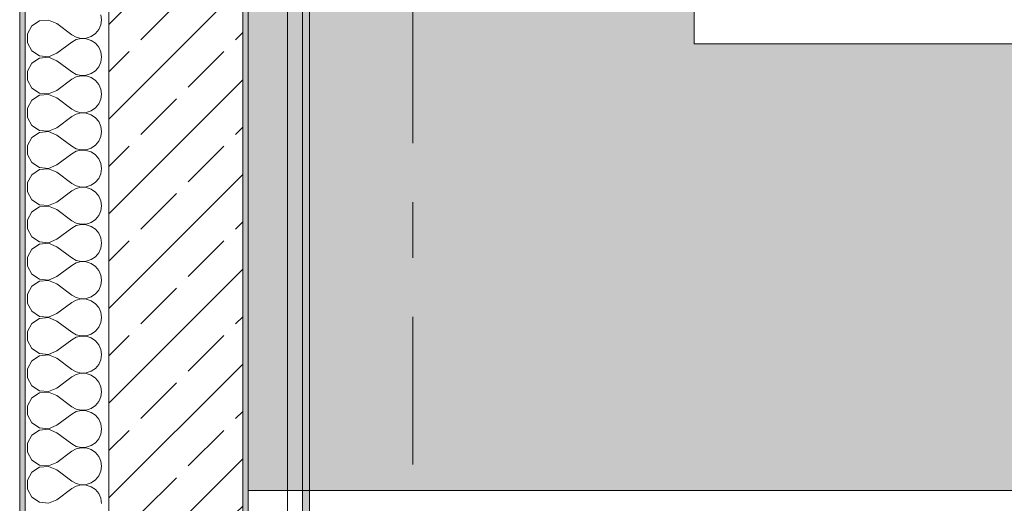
# Model space of a CAD drawing. Header units: metres. Extents: x -3.6 to 85.2, y -11 to 16.8.
# Tile 97 of 256: x -0.2 to 1.6, y 10.7 to 11.5. Entities that reach past the tile are written whole.
import ezdxf

# ---------------------------------------------------------------- set-up
doc = ezdxf.new("R2010")
doc.units = ezdxf.units.M
doc.header["$MEASUREMENT"] = 0
doc.linetypes.add('Strichlinie doppelt', pattern=[0.546806, 0.264583, -0.105833, 0.070556, -0.105833])
for name, color, linetype in [('451 - Universal.Achsen Raster', 7, 'Continuous'), ('604 - Struktur.Wand Aussen', 7, 'Continuous'), ('Neubau_653 - Abdeckung.TB Verkofferung', 7, 'Continuous'), ('Neubau_701 - Einrichtung.Möbel', 7, 'Continuous')]:
    doc.layers.add(name, color=color, linetype=linetype)
pattern_1 = [(45, (0, 0), (-0.01767767, 0.01767767), [0, -0.025])]

# ---------------------------------------------------------------- blocks, each defined once
blk = doc.blocks.new('*X59')
at = {"layer": '604 - Struktur.Wand Aussen', "color": 7, "linetype": 'Continuous', "lineweight": 5}
for p, q in [((-0.1233, 11.533), (-0.1395, 11.5314)), ((-0.1083, 11.5267), (-0.1233, 11.533)), ((-0.0283, 11.5333), (-0.0296, 11.5424)), ((-0.0296, 11.5242), (-0.0283, 11.5333)), ((-0.153, 11.5224), (-0.1607, 11.5081)), ((-0.1395, 11.5314), (-0.153, 11.5224)), ((-0.1083, 11.5267), (-0.0817, 11.5067)), ((-0.0392, 11.5087), (-0.0333, 11.5158)), ((-0.0333, 11.5158), (-0.0296, 11.5242)), ((-0.1607, 11.5081), (-0.1607, 11.4919)), ((-0.0817, 11.5067), (-0.0736, 11.5022)), ((-0.0736, 11.4978), (-0.0817, 11.4933)), ((-0.0736, 11.5022), (-0.0647, 11.5001)), ((-0.0647, 11.4999), (-0.0736, 11.4978)), ((-0.0647, 11.5001), (-0.0555, 11.5006)), ((-0.0555, 11.4994), (-0.0647, 11.4999)), ((-0.0555, 11.5006), (-0.0468, 11.5035)), ((-0.0468, 11.4965), (-0.0555, 11.4994)), ((-0.0468, 11.5035), (-0.0392, 11.5087)), ((-0.1607, 11.4919), (-0.153, 11.4776)), ((-0.1083, 11.4733), (-0.0817, 11.4933)), ((-0.0392, 11.4913), (-0.0468, 11.4965)), ((-0.0333, 11.4842), (-0.0392, 11.4913)), ((-0.0296, 11.4758), (-0.0333, 11.4842)), ((-0.153, 11.4776), (-0.1395, 11.4686)), ((-0.1395, 11.4648), (-0.153, 11.4558)), ((-0.1395, 11.4686), (-0.1233, 11.467)), ((-0.1233, 11.4663), (-0.1395, 11.4648)), ((-0.1233, 11.467), (-0.1083, 11.4733)), ((-0.1083, 11.46), (-0.1233, 11.4663)), ((-0.0283, 11.4667), (-0.0296, 11.4758)), ((-0.0296, 11.4576), (-0.0283, 11.4667)), ((-0.153, 11.4558), (-0.1607, 11.4415)), ((-0.1083, 11.46), (-0.0817, 11.44)), ((-0.0392, 11.4421), (-0.0333, 11.4491)), ((-0.0333, 11.4491), (-0.0296, 11.4576)), ((-0.1607, 11.4415), (-0.1607, 11.4252)), ((-0.1083, 11.4067), (-0.0817, 11.4267)), ((-0.0817, 11.44), (-0.0736, 11.4355)), ((-0.0736, 11.4311), (-0.0817, 11.4267)), ((-0.0736, 11.4355), (-0.0647, 11.4335)), ((-0.0647, 11.4332), (-0.0736, 11.4311)), ((-0.0647, 11.4335), (-0.0555, 11.4339)), ((-0.0555, 11.4328), (-0.0647, 11.4332)), ((-0.0555, 11.4339), (-0.0468, 11.4369)), ((-0.0468, 11.4298), (-0.0555, 11.4328)), ((-0.0468, 11.4369), (-0.0392, 11.4421)), ((-0.0392, 11.4246), (-0.0468, 11.4298)), ((-0.1607, 11.4252), (-0.153, 11.4109)), ((-0.153, 11.4109), (-0.1395, 11.4019)), ((-0.0333, 11.4175), (-0.0392, 11.4246)), ((-0.0296, 11.4091), (-0.0333, 11.4175)), ((-0.0283, 11.4), (-0.0296, 11.4091)), ((-0.1395, 11.3981), (-0.153, 11.3891)), ((-0.1395, 11.4019), (-0.1233, 11.4004)), ((-0.1233, 11.3996), (-0.1395, 11.3981)), ((-0.1233, 11.4004), (-0.1083, 11.4067)), ((-0.1083, 11.3933), (-0.1233, 11.3996)), ((-0.1083, 11.3933), (-0.0817, 11.3733)), ((-0.0333, 11.3825), (-0.0296, 11.3909)), ((-0.0296, 11.3909), (-0.0283, 11.4)), ((-0.153, 11.3891), (-0.1607, 11.3748)), ((-0.1607, 11.3748), (-0.1607, 11.3585)), ((-0.0817, 11.3733), (-0.0736, 11.3689)), ((-0.0468, 11.3702), (-0.0392, 11.3754)), ((-0.0392, 11.3754), (-0.0333, 11.3825)), ((-0.1607, 11.3585), (-0.153, 11.3442)), ((-0.1083, 11.34), (-0.0817, 11.36)), ((-0.0736, 11.3645), (-0.0817, 11.36)), ((-0.0736, 11.3689), (-0.0647, 11.3668)), ((-0.0647, 11.3665), (-0.0736, 11.3645)), ((-0.0647, 11.3668), (-0.0555, 11.3672)), ((-0.0555, 11.3661), (-0.0647, 11.3665)), ((-0.0555, 11.3672), (-0.0468, 11.3702)), ((-0.0468, 11.3631), (-0.0555, 11.3661)), ((-0.0392, 11.3579), (-0.0468, 11.3631)), ((-0.0333, 11.3509), (-0.0392, 11.3579)), ((-0.153, 11.3442), (-0.1395, 11.3352)), ((-0.1233, 11.3337), (-0.1083, 11.34)), ((-0.0296, 11.3424), (-0.0333, 11.3509)), ((-0.0283, 11.3333), (-0.0296, 11.3424)), ((-0.153, 11.3224), (-0.1607, 11.3081)), ((-0.1395, 11.3314), (-0.153, 11.3224)), ((-0.1395, 11.3352), (-0.1233, 11.3337)), ((-0.1233, 11.333), (-0.1395, 11.3314)), ((-0.1083, 11.3267), (-0.1233, 11.333)), ((-0.1083, 11.3267), (-0.0817, 11.3067)), ((-0.0333, 11.3158), (-0.0296, 11.3242)), ((-0.0296, 11.3242), (-0.0283, 11.3333)), ((-0.1607, 11.3081), (-0.1607, 11.2919)), ((-0.0817, 11.3067), (-0.0736, 11.3022)), ((-0.0555, 11.3006), (-0.0468, 11.3035)), ((-0.0468, 11.3035), (-0.0392, 11.3087)), ((-0.0392, 11.3087), (-0.0333, 11.3158)), ((-0.1607, 11.2919), (-0.153, 11.2776)), ((-0.1083, 11.2733), (-0.0817, 11.2933)), ((-0.0736, 11.2978), (-0.0817, 11.2933)), ((-0.0736, 11.3022), (-0.0647, 11.3001)), ((-0.0647, 11.2999), (-0.0736, 11.2978)), ((-0.0647, 11.3001), (-0.0555, 11.3006)), ((-0.0555, 11.2994), (-0.0647, 11.2999)), ((-0.0468, 11.2965), (-0.0555, 11.2994)), ((-0.0392, 11.2913), (-0.0468, 11.2965)), ((-0.0333, 11.2842), (-0.0392, 11.2913)), ((-0.153, 11.2776), (-0.1395, 11.2686)), ((-0.1395, 11.2686), (-0.1233, 11.267)), ((-0.1233, 11.267), (-0.1083, 11.2733)), ((-0.0296, 11.2758), (-0.0333, 11.2842)), ((-0.0283, 11.2667), (-0.0296, 11.2758)), ((-0.153, 11.2558), (-0.1607, 11.2415)), ((-0.1395, 11.2648), (-0.153, 11.2558)), ((-0.1233, 11.2663), (-0.1395, 11.2648)), ((-0.1083, 11.26), (-0.1233, 11.2663)), ((-0.1083, 11.26), (-0.0817, 11.24)), ((-0.0333, 11.2491), (-0.0296, 11.2576)), ((-0.0296, 11.2576), (-0.0283, 11.2667)), ((-0.1607, 11.2415), (-0.1607, 11.2252)), ((-0.0817, 11.24), (-0.0736, 11.2355)), ((-0.0736, 11.2355), (-0.0647, 11.2335)), ((-0.0647, 11.2332), (-0.0736, 11.2311)), ((-0.0647, 11.2335), (-0.0555, 11.2339)), ((-0.0555, 11.2328), (-0.0647, 11.2332)), ((-0.0555, 11.2339), (-0.0468, 11.2369)), ((-0.0468, 11.2298), (-0.0555, 11.2328)), ((-0.0468, 11.2369), (-0.0392, 11.2421)), ((-0.0392, 11.2421), (-0.0333, 11.2491)), ((-0.1607, 11.2252), (-0.153, 11.2109)), ((-0.1083, 11.2067), (-0.0817, 11.2267)), ((-0.0736, 11.2311), (-0.0817, 11.2267)), ((-0.0392, 11.2246), (-0.0468, 11.2298)), ((-0.0333, 11.2175), (-0.0392, 11.2246)), ((-0.0296, 11.2091), (-0.0333, 11.2175)), ((-0.153, 11.2109), (-0.1395, 11.2019)), ((-0.1395, 11.1981), (-0.153, 11.1891)), ((-0.1395, 11.2019), (-0.1233, 11.2004)), ((-0.1233, 11.1996), (-0.1395, 11.1981)), ((-0.1233, 11.2004), (-0.1083, 11.2067)), ((-0.1083, 11.1933), (-0.1233, 11.1996)), ((-0.0283, 11.2), (-0.0296, 11.2091)), ((-0.0296, 11.1909), (-0.0283, 11.2)), ((-0.153, 11.1891), (-0.1607, 11.1748)), ((-0.1083, 11.1933), (-0.0817, 11.1733)), ((-0.0392, 11.1754), (-0.0333, 11.1825)), ((-0.0333, 11.1825), (-0.0296, 11.1909)), ((-0.1607, 11.1748), (-0.1607, 11.1585)), ((-0.0817, 11.1733), (-0.0736, 11.1689)), ((-0.0736, 11.1645), (-0.0817, 11.16)), ((-0.0736, 11.1689), (-0.0647, 11.1668)), ((-0.0647, 11.1665), (-0.0736, 11.1645)), ((-0.0647, 11.1668), (-0.0555, 11.1672)), ((-0.0555, 11.1661), (-0.0647, 11.1665)), ((-0.0555, 11.1672), (-0.0468, 11.1702)), ((-0.0468, 11.1631), (-0.0555, 11.1661)), ((-0.0468, 11.1702), (-0.0392, 11.1754)), ((-0.0392, 11.1579), (-0.0468, 11.1631)), ((-0.1607, 11.1585), (-0.153, 11.1442)), ((-0.153, 11.1442), (-0.1395, 11.1352)), ((-0.1083, 11.14), (-0.0817, 11.16)), ((-0.0333, 11.1509), (-0.0392, 11.1579)), ((-0.0296, 11.1424), (-0.0333, 11.1509)), ((-0.1395, 11.1314), (-0.153, 11.1224)), ((-0.1395, 11.1352), (-0.1233, 11.1337)), ((-0.1233, 11.133), (-0.1395, 11.1314)), ((-0.1233, 11.1337), (-0.1083, 11.14)), ((-0.1083, 11.1267), (-0.1233, 11.133)), ((-0.1083, 11.1267), (-0.0817, 11.1067)), ((-0.0283, 11.1333), (-0.0296, 11.1424)), ((-0.0296, 11.1242), (-0.0283, 11.1333)), ((-0.153, 11.1224), (-0.1607, 11.1081)), ((-0.0468, 11.1035), (-0.0392, 11.1087)), ((-0.0392, 11.1087), (-0.0333, 11.1158)), ((-0.0333, 11.1158), (-0.0296, 11.1242)), ((-0.1607, 11.1081), (-0.1607, 11.0919)), ((-0.1607, 11.0919), (-0.153, 11.0776)), ((-0.1083, 11.0733), (-0.0817, 11.0933)), ((-0.0817, 11.1067), (-0.0736, 11.1022)), ((-0.0736, 11.0978), (-0.0817, 11.0933)), ((-0.0736, 11.1022), (-0.0647, 11.1001)), ((-0.0647, 11.0999), (-0.0736, 11.0978)), ((-0.0647, 11.1001), (-0.0555, 11.1006)), ((-0.0555, 11.0994), (-0.0647, 11.0999)), ((-0.0555, 11.1006), (-0.0468, 11.1035)), ((-0.0468, 11.0965), (-0.0555, 11.0994)), ((-0.0392, 11.0913), (-0.0468, 11.0965)), ((-0.0333, 11.0842), (-0.0392, 11.0913)), ((-0.153, 11.0776), (-0.1395, 11.0686)), ((-0.1233, 11.067), (-0.1083, 11.0733)), ((-0.0296, 11.0758), (-0.0333, 11.0842)), ((-0.0283, 11.0667), (-0.0296, 11.0758)), ((-0.153, 11.0558), (-0.1607, 11.0415)), ((-0.1395, 11.0648), (-0.153, 11.0558)), ((-0.1395, 11.0686), (-0.1233, 11.067)), ((-0.1233, 11.0663), (-0.1395, 11.0648)), ((-0.1083, 11.06), (-0.1233, 11.0663)), ((-0.1083, 11.06), (-0.0817, 11.04)), ((-0.0333, 11.0491), (-0.0296, 11.0576)), ((-0.0296, 11.0576), (-0.0283, 11.0667)), ((-0.1607, 11.0415), (-0.1607, 11.0252)), ((-0.0817, 11.04), (-0.0736, 11.0355)), ((-0.0468, 11.0369), (-0.0392, 11.0421)), ((-0.0392, 11.0421), (-0.0333, 11.0491)), ((-0.1607, 11.0252), (-0.153, 11.0109)), ((-0.1083, 11.0067), (-0.0817, 11.0267)), ((-0.0736, 11.0311), (-0.0817, 11.0267)), ((-0.0736, 11.0355), (-0.0647, 11.0335)), ((-0.0647, 11.0332), (-0.0736, 11.0311)), ((-0.0647, 11.0335), (-0.0555, 11.0339)), ((-0.0555, 11.0328), (-0.0647, 11.0332)), ((-0.0555, 11.0339), (-0.0468, 11.0369)), ((-0.0468, 11.0298), (-0.0555, 11.0328)), ((-0.0392, 11.0246), (-0.0468, 11.0298)), ((-0.0333, 11.0175), (-0.0392, 11.0246)), ((-0.153, 11.0109), (-0.1395, 11.0019)), ((-0.1233, 11.0004), (-0.1083, 11.0067)), ((-0.0296, 11.0091), (-0.0333, 11.0175)), ((-0.0283, 11), (-0.0296, 11.0091)), ((-0.153, 10.9891), (-0.1607, 10.9748)), ((-0.1395, 10.9981), (-0.153, 10.9891)), ((-0.1395, 11.0019), (-0.1233, 11.0004)), ((-0.1233, 10.9996), (-0.1395, 10.9981)), ((-0.1083, 10.9933), (-0.1233, 10.9996)), ((-0.1083, 10.9933), (-0.0817, 10.9733)), ((-0.0333, 10.9825), (-0.0296, 10.9909)), ((-0.0296, 10.9909), (-0.0283, 11)), ((-0.1607, 10.9748), (-0.1607, 10.9585)), ((-0.0817, 10.9733), (-0.0736, 10.9689)), ((-0.0736, 10.9689), (-0.0647, 10.9668)), ((-0.0647, 10.9668), (-0.0555, 10.9672)), ((-0.0555, 10.9672), (-0.0468, 10.9702)), ((-0.0468, 10.9702), (-0.0392, 10.9754)), ((-0.0392, 10.9754), (-0.0333, 10.9825)), ((-0.1607, 10.9585), (-0.153, 10.9442)), ((-0.1083, 10.94), (-0.0817, 10.96)), ((-0.0736, 10.9645), (-0.0817, 10.96)), ((-0.0647, 10.9665), (-0.0736, 10.9645)), ((-0.0555, 10.9661), (-0.0647, 10.9665)), ((-0.0468, 10.9631), (-0.0555, 10.9661)), ((-0.0392, 10.9579), (-0.0468, 10.9631)), ((-0.0333, 10.9509), (-0.0392, 10.9579)), ((-0.0296, 10.9424), (-0.0333, 10.9509)), ((-0.153, 10.9442), (-0.1395, 10.9352)), ((-0.1395, 10.9352), (-0.1233, 10.9337)), ((-0.1233, 10.933), (-0.1395, 10.9314)), ((-0.1233, 10.9337), (-0.1083, 10.94)), ((-0.1083, 10.9267), (-0.1233, 10.933)), ((-0.0283, 10.9333), (-0.0296, 10.9424)), ((-0.0296, 10.9242), (-0.0283, 10.9333)), ((-0.153, 10.9224), (-0.1607, 10.9081)), ((-0.1395, 10.9314), (-0.153, 10.9224)), ((-0.1083, 10.9267), (-0.0817, 10.9067)), ((-0.0392, 10.9087), (-0.0333, 10.9158)), ((-0.0333, 10.9158), (-0.0296, 10.9242)), ((-0.1607, 10.9081), (-0.1607, 10.8919)), ((-0.0817, 10.9067), (-0.0736, 10.9022)), ((-0.0736, 10.8978), (-0.0817, 10.8933)), ((-0.0736, 10.9022), (-0.0647, 10.9001)), ((-0.0647, 10.8999), (-0.0736, 10.8978)), ((-0.0647, 10.9001), (-0.0555, 10.9006)), ((-0.0555, 10.8994), (-0.0647, 10.8999)), ((-0.0555, 10.9006), (-0.0468, 10.9035)), ((-0.0468, 10.8965), (-0.0555, 10.8994)), ((-0.0468, 10.9035), (-0.0392, 10.9087)), ((-0.0392, 10.8913), (-0.0468, 10.8965)), ((-0.1607, 10.8919), (-0.153, 10.8776)), ((-0.1083, 10.8733), (-0.0817, 10.8933)), ((-0.0333, 10.8842), (-0.0392, 10.8913)), ((-0.0296, 10.8758), (-0.0333, 10.8842)), ((-0.153, 10.8776), (-0.1395, 10.8686)), ((-0.1395, 10.8648), (-0.153, 10.8558)), ((-0.1395, 10.8686), (-0.1233, 10.867)), ((-0.1233, 10.8663), (-0.1395, 10.8648)), ((-0.1233, 10.867), (-0.1083, 10.8733)), ((-0.1083, 10.86), (-0.1233, 10.8663)), ((-0.0283, 10.8667), (-0.0296, 10.8758)), ((-0.0296, 10.8576), (-0.0283, 10.8667)), ((-0.153, 10.8558), (-0.1607, 10.8415)), ((-0.1083, 10.86), (-0.0817, 10.84)), ((-0.0392, 10.8421), (-0.0333, 10.8491)), ((-0.0333, 10.8491), (-0.0296, 10.8576)), ((-0.1607, 10.8415), (-0.1607, 10.8252)), ((-0.1083, 10.8067), (-0.0817, 10.8267)), ((-0.0817, 10.84), (-0.0736, 10.8355)), ((-0.0736, 10.8311), (-0.0817, 10.8267)), ((-0.0736, 10.8355), (-0.0647, 10.8335)), ((-0.0647, 10.8332), (-0.0736, 10.8311)), ((-0.0647, 10.8335), (-0.0555, 10.8339)), ((-0.0555, 10.8328), (-0.0647, 10.8332)), ((-0.0555, 10.8339), (-0.0468, 10.8369)), ((-0.0468, 10.8298), (-0.0555, 10.8328)), ((-0.0468, 10.8369), (-0.0392, 10.8421)), ((-0.0392, 10.8246), (-0.0468, 10.8298)), ((-0.1607, 10.8252), (-0.153, 10.8109)), ((-0.153, 10.8109), (-0.1395, 10.8019)), ((-0.0333, 10.8175), (-0.0392, 10.8246)), ((-0.0296, 10.8091), (-0.0333, 10.8175)), ((-0.0283, 10.8), (-0.0296, 10.8091)), ((-0.1395, 10.7981), (-0.153, 10.7891)), ((-0.1395, 10.8019), (-0.1233, 10.8004)), ((-0.1233, 10.7996), (-0.1395, 10.7981)), ((-0.1233, 10.8004), (-0.1083, 10.8067)), ((-0.1083, 10.7933), (-0.1233, 10.7996)), ((-0.1083, 10.7933), (-0.0817, 10.7733)), ((-0.0333, 10.7825), (-0.0296, 10.7909)), ((-0.0296, 10.7909), (-0.0283, 10.8)), ((-0.153, 10.7891), (-0.1607, 10.7748)), ((-0.1607, 10.7748), (-0.1607, 10.7585)), ((-0.0817, 10.7733), (-0.0736, 10.7689)), ((-0.0468, 10.7702), (-0.0392, 10.7754)), ((-0.0392, 10.7754), (-0.0333, 10.7825)), ((-0.1607, 10.7585), (-0.153, 10.7442)), ((-0.1083, 10.74), (-0.0817, 10.76)), ((-0.0736, 10.7645), (-0.0817, 10.76)), ((-0.0736, 10.7689), (-0.0647, 10.7668)), ((-0.0647, 10.7665), (-0.0736, 10.7645)), ((-0.0647, 10.7668), (-0.0555, 10.7672)), ((-0.0555, 10.7661), (-0.0647, 10.7665)), ((-0.0555, 10.7672), (-0.0468, 10.7702)), ((-0.0468, 10.7631), (-0.0555, 10.7661)), ((-0.0392, 10.7579), (-0.0468, 10.7631)), ((-0.0333, 10.7509), (-0.0392, 10.7579)), ((-0.153, 10.7442), (-0.1395, 10.7352)), ((-0.1233, 10.7337), (-0.1083, 10.74)), ((-0.0296, 10.7424), (-0.0333, 10.7509)), ((-0.0283, 10.7333), (-0.0296, 10.7424)), ((-0.153, 10.7224), (-0.1607, 10.7081)), ((-0.1395, 10.7314), (-0.153, 10.7224)), ((-0.1395, 10.7352), (-0.1233, 10.7337)), ((-0.1233, 10.733), (-0.1395, 10.7314)), ((-0.1083, 10.7267), (-0.1233, 10.733)), ((-0.1083, 10.7267), (-0.0817, 10.7067)), ((-0.0333, 10.7158), (-0.0296, 10.7242)), ((-0.0296, 10.7242), (-0.0283, 10.7333)), ((-0.1607, 10.7081), (-0.1607, 10.6919)), ((-0.0817, 10.7067), (-0.0736, 10.7022)), ((-0.0736, 10.7022), (-0.0647, 10.7001)), ((-0.0555, 10.7006), (-0.0468, 10.7035)), ((-0.0468, 10.7035), (-0.0392, 10.7087)), ((-0.0392, 10.7087), (-0.0333, 10.7158)), ((-0.1607, 10.6919), (-0.153, 10.6776)), ((-0.1083, 10.6733), (-0.0817, 10.6933)), ((-0.0736, 10.6978), (-0.0817, 10.6933)), ((-0.0647, 10.6999), (-0.0736, 10.6978)), ((-0.0647, 10.7001), (-0.0555, 10.7006)), ((-0.0555, 10.6994), (-0.0647, 10.6999)), ((-0.0468, 10.6965), (-0.0555, 10.6994)), ((-0.0392, 10.6913), (-0.0468, 10.6965)), ((-0.0333, 10.6842), (-0.0392, 10.6913)), ((-0.153, 10.6776), (-0.1395, 10.6686)), ((-0.1395, 10.6686), (-0.1233, 10.667)), ((-0.1233, 10.667), (-0.1083, 10.6733)), ((-0.0296, 10.6758), (-0.0333, 10.6842)), ((-0.0283, 10.6667), (-0.0296, 10.6758))]:
    blk.add_line(p, q, dxfattribs=at)

msp = doc.modelspace()

# ---------------------------------------------------------------- hatches: boundary and pattern name
at = {"layer": '604 - Struktur.Wand Aussen', "linetype": 'Continuous', "lineweight": 0, "true_color": 0x000000}
h = msp.add_hatch(dxfattribs=at)
h.set_pattern_fill('Verputz_0001', color=18, style=0, pattern_type=2)
h.set_pattern_definition([(0, (0, 0), (0, 0.08660254), [0, -0.05]), (0, (0.025, 0.0433), (0, 0.08660254), [0, -0.05])])
h.paths.add_polyline_path([(-0.165, 13.845), (-0.175, 13.845), (-0.175, 7.895), (-0.165, 7.895)])
h = msp.add_hatch(dxfattribs=at)
h.set_pattern_fill('Beton__Stahlbeton_0001', color=18, style=0, pattern_type=2)
h.set_pattern_definition([(45, (0, 0), (-0.0848528, 0.0848528), []), (45, (-0.04243, 0.04243), (-0.0848528, 0.0848528), [0.09, -0.03])])
h.paths.add_polyline_path([(-0.015, 13.455), (-0.015, 7.895), (0.105, 7.895), (0.175, 7.895), (0.225, 7.895), (0.225, 13.455)])
h = msp.add_hatch(dxfattribs=at)
h.set_pattern_fill('Gips_0001', color=18, style=0, pattern_type=2)
h.set_pattern_definition(pattern_1)
h.paths.add_polyline_path([(0.235, 8.51), (0.235, 13.445), (0.225, 13.445), (0.225, 8.51)])
at = {"layer": 'Neubau_653 - Abdeckung.TB Verkofferung', "linetype": 'Continuous', "lineweight": 0, "true_color": 0x000000}
h = msp.add_hatch(dxfattribs=at)
h.set_pattern_fill('Gips_0001', color=18, style=0, pattern_type=2)
h.set_pattern_definition(pattern_1)
h.paths.add_polyline_path([(0.345, 8.6495), (0.345, 12.69), (0.3325, 12.69), (0.3325, 8.6495)])
at = {"layer": 'Neubau_701 - Einrichtung.Möbel', "linetype": 'Continuous', "lineweight": 0, "true_color": 0x3a3a3a}
msp.add_hatch(color=250, dxfattribs=at).paths.add_polyline_path([(0.235, 10.69), (2.435, 10.69), (2.435, 11.49), (1.035, 11.49), (1.035, 12.69), (0.235, 12.69)])

# ---------------------------------------------------------------- linework, layer by layer
at = {"layer": '451 - Universal.Achsen Raster', "color": 160, "linetype": 'Strichlinie doppelt', "lineweight": 9, "true_color": 0x3232ff}
msp.add_line((0.53, -10.585), (0.53, 16.355), dxfattribs=at)
at = {"layer": '604 - Struktur.Wand Aussen', "color": 7, "linetype": 'Continuous', "lineweight": 5}
msp.add_line((-0.165, 13.705), (-0.165, 7.895), dxfattribs=at)
at = {"layer": '604 - Struktur.Wand Aussen', "color": 7, "linetype": 'Continuous', "lineweight": 13}
for p, q in [((-0.015, 13.455), (-0.015, 7.895)), ((0.225, 8.51), (0.225, 13.455))]:
    msp.add_line(p, q, dxfattribs=at)
at = {"layer": '604 - Struktur.Wand Aussen', "color": 7, "linetype": 'Continuous', "lineweight": 5, "flags": 128}
for points in [[(-0.175, 13.855), (-0.175, 7.895)], [(0.235, 8.51), (0.235, 13.445)]]:
    msp.add_lwpolyline(points, dxfattribs=at)
at = {"layer": 'Neubau_653 - Abdeckung.TB Verkofferung', "color": 1, "linetype": 'Continuous', "lineweight": 9}
for p, q in [((0.235, 8.6495), (0.235, 12.69)), ((0.345, 8.6495), (0.345, 12.69))]:
    msp.add_line(p, q, dxfattribs=at)
at = {"layer": 'Neubau_653 - Abdeckung.TB Verkofferung', "color": 1, "linetype": 'Continuous', "lineweight": 5}
for p, q in [((0.3055, 12.69), (0.3055, 8.6495)), ((0.3325, 12.69), (0.3325, 8.6495)), ((0.345, 12.69), (0.345, 8.6495))]:
    msp.add_line(p, q, dxfattribs=at)
at = {"layer": 'Neubau_701 - Einrichtung.Möbel', "color": 7, "linetype": 'Continuous', "lineweight": 5, "true_color": 0xebebeb, "flags": 128}
msp.add_lwpolyline([(0.235, 10.69), (0.235, 12.69), (1.035, 12.69), (1.035, 11.49), (2.435, 11.49), (2.435, 10.69)], close=True, dxfattribs=at)

# ---------------------------------------------------------------- block references
at = {"layer": '604 - Struktur.Wand Aussen', "color": 7, "lineweight": 18}
msp.add_blockref('*X59', (0, 0), dxfattribs=at)

doc.saveas('drawing.dxf')
